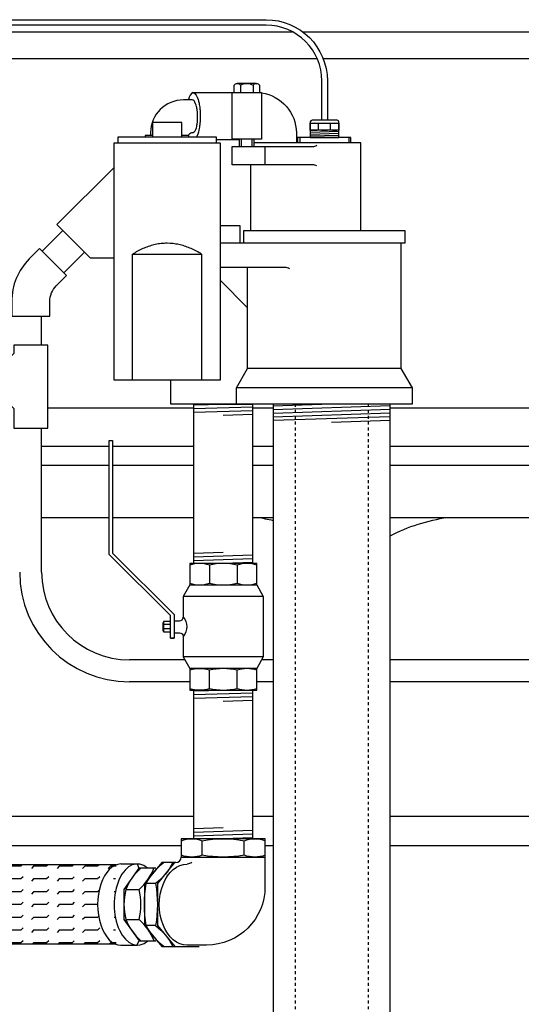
# Model space of a CAD drawing. Extents: x -285 to 5863, y 308 to 3178.
# Tile 197 of 256: x 256 to 273, y 1381 to 1415. Entities that reach past the tile are written whole.
import ezdxf

# ---------------------------------------------------------------- set-up
doc = ezdxf.new("R2010")
doc.units = 0
doc.header["$MEASUREMENT"] = 0
doc.linetypes.add('HIDDEN5', pattern=[0.05, 0.025, -0.025])
for name, color, linetype in [('CONDUIT', 2, 'CONTINUOUS'), ('FLEXHOSE-2', 3, 'CONTINUOUS'), ('FLEXHOSE-2-HATCH', 2, 'CONTINUOUS'), ('FRP-SUMP', 2, 'CONTINUOUS'), ('GALV-2-ELL', 3, 'CONTINUOUS'), ('GALV-2-PIPE', 3, 'CONTINUOUS'), ('GALV-2-VALVE', 3, 'CONTINUOUS'), ('GALV-4-PIPE', 4, 'CONTINUOUS'), ('PROBE', 2, 'CONTINUOUS'), ('SUB-PUMP', 4, 'CONTINUOUS')]:
    doc.layers.add(name, color=color, linetype=linetype)

msp = doc.modelspace()

# ---------------------------------------------------------------- hatches: boundary and pattern name
at = {"layer": 'FLEXHOSE-2-HATCH', "linetype": 'Continuous'}
h = msp.add_hatch(dxfattribs=at)
h.set_pattern_fill('FLEX', color=256, scale=1.75, angle=180, style=0)
h.set_pattern_definition([(180, (258.7651, 1384.4104), (1e-13, -0.4375), [0.4375, -0.4375]), (225, (258.3276, 1384.4104), (1e-13, -0.4375), [0.109375, -0.399968, 0.109375, -0.618718])])
edge = h.paths.add_edge_path()
edge.add_ellipse((259.55547, 1384.41041), major_axis=(0, 1.388), ratio=0.56943366, start_angle=371.528606, end_angle=528.471394, ccw=False)
edge.add_line((259.39751, 1385.77041), (253.73667, 1385.77041))
edge.add_ellipse((253.73667, 1384.41041), major_axis=(0, -1.36), ratio=0.58361635, start_angle=180, end_angle=360)
edge.add_line((253.73667, 1383.05041), (259.39751, 1383.05041))

# ---------------------------------------------------------------- linework, layer by layer
at = {"layer": 'CONDUIT'}
for p, q in [((257.57773, 1407.46212), (256.87062, 1406.75502)), ((258.32019, 1406.71966), (257.61308, 1406.01256)), ((256.85081, 1403.54029), (256.85081, 1404.54029)), ((256.85081, 1395.78002), (256.85081, 1400.70687)), ((261.7456, 1392.78002), (259.85081, 1392.78002)), ((264.76194, 1392.78002), (264.36987, 1392.78002)), ((278.46634, 1392.78002), (268.76194, 1392.78002)), ((261.91096, 1392.03002), (259.85081, 1392.03002)), ((264.76194, 1392.03002), (264.2045, 1392.03002)), ((278.46634, 1392.03002), (268.76194, 1392.03002)), ((262.05773, 1387.41909), (254.27411, 1387.41909)), ((264.76194, 1387.41909), (264.05773, 1387.41909)), ((278.46634, 1387.41909), (268.76194, 1387.41909)), ((261.62029, 1386.41909), (254.27411, 1386.41909)), ((264.76194, 1386.41909), (264.4923, 1386.41909)), ((278.46634, 1386.41909), (268.76194, 1386.41909))]:
    msp.add_line(p, q, dxfattribs=at)
msp.add_lwpolyline([(255.82825, 1404.54029), (257.12825, 1404.54029), (257.12825, 1405.04029, -0.19891163), (257.34792, 1405.57062), (257.70147, 1405.92417), (256.78223, 1406.84341), (256.42868, 1406.48985, 0.19891237), (255.82825, 1405.04158), (255.82825, 1404.54029)], format="xyb", dxfattribs=at)
msp.add_lwpolyline([(255.8949, 1403.25923), (254.95206, 1402.31639), (255.8949, 1401.37356), (255.8949, 1400.70687), (257.0616, 1400.70687), (257.0616, 1403.54029), (255.8949, 1403.54029)], close=True, dxfattribs=at)
for radius in [3.75, 3]:
    msp.add_arc((259.85081, 1395.78002), radius, 180, 270, dxfattribs=at)
at = {"layer": 'FLEXHOSE-2', "linetype": 'Continuous'}
for p, q in [((259.39751, 1385.77041), (253.73667, 1385.77041)), ((259.55547, 1385.79842), (260.12094, 1385.79842)), ((260.12094, 1385.79842), (260.1748, 1385.65535)), ((259.39751, 1383.05041), (253.73667, 1383.05041)), ((260.10983, 1383.02255), (260.17908, 1383.1725)), ((259.55547, 1383.02241), (260.12094, 1383.02241))]:
    msp.add_line(p, q, dxfattribs=at)
at = {"layer": 'FLEXHOSE-2', "color": 7, "linetype": 'Continuous'}
for p, q in [((259.72737, 1384.92814), (260.1805, 1384.92814)), ((259.72737, 1383.89971), (260.1805, 1383.89971))]:
    msp.add_line(p, q, dxfattribs=at)
at = {"layer": 'FLEXHOSE-2', "linetype": 'Continuous'}
msp.add_lwpolyline([(260.75293, 1385.65535), (260.1748, 1385.65535), (259.66487, 1384.92814), (259.66487, 1383.89971), (260.17908, 1383.1725), (260.75722, 1383.1725)], dxfattribs=at)
at = {"layer": 'FLEXHOSE-2', "color": 7, "linetype": 'Continuous'}
for centre, radius, start, end in [((261.52882, 1384.20733), 1.94031, 131.730289, 158.19215), ((258.88898, 1386.37617), 1.94031, 311.730289, 338.19215), ((261.81146, 1384.41392), 2.14659, 166.140032, 193.859968), ((258.09641, 1384.41392), 2.14659, 346.140032, 13.859968), ((261.53973, 1384.63584), 1.95616, 202.105494, 228.423286), ((258.90653, 1382.45346), 1.92734, 21.905113, 48.623666)]:
    msp.add_arc(centre, radius, start, end, dxfattribs=at)
at = {"layer": 'FLEXHOSE-2', "linetype": 'Continuous'}
for centre, major_axis, start_param, end_param in [((259.55547, 1384.41041), (0, -1.388), 3.14159265, 6.28318531), ((260.12094, 1384.41041), (0, 1.388), -0.45802338, 3.61093147)]:
    msp.add_ellipse(centre, major_axis=major_axis, ratio=0.56943366, start_param=start_param, end_param=end_param, dxfattribs=at)
at = {"layer": 'FRP-SUMP', "color": 7, "linetype": 'Continuous'}
for p, q in [((251.96433, 1414.26361), (265.41717, 1414.26361)), ((265.76753, 1414.26361), (279.18119, 1414.26361)), ((251.06613, 1413.3493), (266.26643, 1413.3493)), ((266.46957, 1413.3493), (279.77618, 1413.3493)), ((257.0616, 1401.40385), (262.05773, 1401.40385)), ((264.05773, 1401.40385), (264.76194, 1401.40385)), ((268.76194, 1401.40385), (278.63965, 1401.40385)), ((256.85081, 1400.08861), (259.16373, 1400.08861)), ((259.2731, 1400.08861), (262.05773, 1400.08861)), ((264.05773, 1400.08861), (264.76194, 1400.08861)), ((268.76194, 1400.08861), (279.37618, 1400.08861)), ((256.85081, 1399.44026), (259.16373, 1399.44026)), ((259.2731, 1399.44026), (262.05773, 1399.44026)), ((264.05773, 1399.44026), (264.76194, 1399.44026)), ((268.76194, 1399.44026), (279.62618, 1399.44026))]:
    msp.add_line(p, q, dxfattribs=at)
at = {"layer": 'FRP-SUMP', "color": 7}
for p, q in [((256.85081, 1397.65385), (259.16373, 1397.65385)), ((259.2731, 1397.65385), (262.05773, 1397.65385)), ((264.05773, 1397.65385), (264.76194, 1397.65385)), ((268.76194, 1397.65385), (279.80967, 1397.65385))]:
    msp.add_line(p, q, dxfattribs=at)
for points in [[(264.22467, 1397.65385, -0.02150268), (264.76194, 1397.55032, -0.02150268)], [(268.76194, 1397.02517, -0.08149294), (270.72467, 1397.65385)]]:
    msp.add_lwpolyline(points, format="xyb", dxfattribs=at)
at = {"layer": 'GALV-2-ELL', "color": 7, "linetype": 'Continuous'}
for p, q in [((262.33829, 1386.09623), (262.33829, 1386.59558)), ((263.7743, 1386.09623), (263.7743, 1386.59558)), ((260.74412, 1385.12819), (260.42763, 1385.12819)), ((260.74412, 1383.69219), (260.42763, 1383.69219))]:
    msp.add_line(p, q, dxfattribs=at)
for points in [[(261.62173, 1386.59558, -0.17443208), (262.33829, 1386.59558, -0.08704547), (263.7743, 1386.59558, -0.17373472), (264.49374, 1386.59558)], [(264.49374, 1386.09623, -0.17372505), (263.7743, 1386.09623, -0.08704419), (262.33829, 1386.09623, -0.1744223), (261.62173, 1386.09623)], [(261.02245, 1382.97274, -0.10986798), (260.42763, 1383.69219, -0.08704694), (260.42763, 1385.12819, -0.11080762), (261.01749, 1385.84476)], [(261.33398, 1385.84476, -0.11080762), (260.74412, 1385.12819, -0.08704694), (260.74412, 1383.69219, -0.10986798), (261.33893, 1382.97274)]]:
    msp.add_lwpolyline(points, format="xyb", dxfattribs=at)
at = {"layer": 'GALV-2-ELL', "linetype": 'Continuous'}
msp.add_lwpolyline([(261.62173, 1386.03373), (264.49374, 1386.03373), (264.49374, 1386.65808), (261.62173, 1386.65808)], close=True, dxfattribs=at)
for points in [[(261.39648, 1385.84476), (260.95499, 1385.84476), (260.36513, 1385.12819), (260.36513, 1383.69219), (260.95995, 1382.97274), (261.40143, 1382.97274)], [(261.43298, 1385.84476), (261.39648, 1385.84476), (260.80662, 1385.12819), (260.80662, 1383.69219), (261.40143, 1382.97274), (262.23767, 1382.97274)]]:
    msp.add_lwpolyline(points, dxfattribs=at)
for points in [[(264.48465, 1386.03206), (264.48465, 1385.0232, -0.41421356), (262.48465, 1383.0232), (262.36983, 1383.0232), (261.82291, 1383.0232)], [(261.98299, 1385.85383, -0.13415727), (261.82291, 1385.7943)]]:
    msp.add_lwpolyline(points, format="xyb", dxfattribs=at)
for centre, radius, start, end in [((261.43298, 1386.03206), 0.18731, 270.000196, 0), ((260.74412, 1385.12819), 2.273736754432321e-13, 87.057354, 180)]:
    msp.add_arc(centre, radius, start, end, dxfattribs=at)
at = {"layer": 'GALV-2-ELL', "linetype": 'Continuous', "extrusion": (0, 0, -1)}
msp.add_ellipse((261.82291, 1384.40875), major_axis=(0, 1.38555), ratio=0.68591791, start_param=3.14159265, end_param=6.28318531, dxfattribs=at)
at = {"layer": 'GALV-2-PIPE', "color": 7}
for p, q in [((262.05773, 1401.49715), (263.05773, 1401.5284)), ((262.05773, 1401.37215), (264.05773, 1401.43465)), ((262.05773, 1401.24715), (264.05773, 1401.30965)), ((263.05773, 1401.1534), (264.05773, 1401.18465)), ((263.05773, 1396.45252), (262.05773, 1396.42127)), ((264.05773, 1396.35877), (262.05773, 1396.29627)), ((264.05773, 1396.23377), (262.05773, 1396.17127)), ((264.05773, 1396.10877), (263.05773, 1396.07752)), ((262.05771, 1391.71627), (263.05771, 1391.74752)), ((262.05771, 1391.59127), (264.05771, 1391.65377)), ((262.05771, 1391.46627), (264.05771, 1391.52877)), ((263.05771, 1391.37252), (264.05771, 1391.40377)), ((263.05773, 1387.03308), (262.05773, 1387.00183)), ((264.05773, 1386.93933), (262.05773, 1386.87683)), ((264.05773, 1386.81433), (262.05773, 1386.75183)), ((264.05773, 1386.68933), (263.05773, 1386.65808))]:
    msp.add_line(p, q, dxfattribs=at)
at = {"layer": 'GALV-2-PIPE', "linetype": 'Continuous'}
for points in [[(264.05773, 1401.5284), (264.05773, 1396.07752), (262.05773, 1396.07752), (262.05773, 1401.5284)], [(264.05773, 1391.74752), (264.05773, 1386.65808), (262.05773, 1386.65808), (262.05773, 1391.74752)]]:
    msp.add_lwpolyline(points, close=True, dxfattribs=at)
at = {"layer": 'GALV-2-VALVE', "color": 7, "linetype": 'Continuous'}
for p, q in [((262.58329, 1396.02129), (262.58329, 1395.40202)), ((263.53218, 1396.02129), (263.53218, 1395.40202)), ((260.99338, 1394.05154), (260.99825, 1393.77351)), ((261.00786, 1394.05154), (261.01273, 1393.77351)), ((262.58329, 1391.80375), (262.58329, 1392.42303)), ((263.53218, 1391.80375), (263.53218, 1392.42303))]:
    msp.add_line(p, q, dxfattribs=at)
at = {"layer": 'GALV-2-VALVE', "color": 2, "linetype": 'Continuous'}
for p, q in [((264.42632, 1394.94235), (261.68914, 1394.94235)), ((261.25164, 1393.98449), (261.0206, 1393.98449)), ((261.25164, 1393.84055), (261.0206, 1393.84055)), ((264.42632, 1392.88269), (261.68914, 1392.88269))]:
    msp.add_line(p, q, dxfattribs=at)
at = {"layer": 'GALV-2-VALVE', "linetype": 'Continuous'}
msp.add_line((261.25164, 1393.52434), (261.37553, 1393.52434), dxfattribs=at)
for points in [[(261.25164, 1393.52434), (261.25164, 1394.30071), (259.16373, 1396.38862), (259.16373, 1400.28252), (259.2731, 1400.28252), (259.2731, 1396.43392), (261.37553, 1394.3315), (261.37553, 1393.52434)], [(264.2045, 1392.47926), (261.91096, 1392.47926), (261.91096, 1391.74752), (264.2045, 1391.74752)]]:
    msp.add_lwpolyline(points, close=True, dxfattribs=at)
for points in [[(264.2045, 1396.07752), (261.91096, 1396.07752), (261.91096, 1395.34579), (264.2045, 1395.34579), (264.2045, 1396.07752)], [(264.2045, 1395.34579), (264.42632, 1394.94235), (264.42632, 1392.88269), (264.2045, 1392.47926)], [(261.25164, 1394.08627), (261.0206, 1394.08627), (261.0206, 1393.73877), (261.25164, 1393.73877)]]:
    msp.add_lwpolyline(points, dxfattribs=at)
at = {"layer": 'GALV-2-VALVE', "color": 7, "linetype": 'Continuous'}
for points in [[(264.20314, 1396.02129, 0.16298639), (263.53218, 1396.02129, 0.11763439), (262.58329, 1396.02129, 0.16735506), (261.91232, 1396.02129)], [(261.91232, 1395.40202, 0.16735506), (262.58329, 1395.40202, 0.11763439), (263.53218, 1395.40202, 0.16298639), (264.20314, 1395.40202)], [(264.20314, 1392.42303, 0.16735506), (263.53218, 1392.42303, 0.11763439), (262.58329, 1392.42303, 0.16298639), (261.91232, 1392.42303)], [(261.91232, 1391.80375, 0.16298639), (262.58329, 1391.80375, 0.11763439), (263.53218, 1391.80375, 0.16735506), (264.20314, 1391.80375)]]:
    msp.add_lwpolyline(points, format="xyb", dxfattribs=at)
at = {"layer": 'GALV-2-VALVE', "linetype": 'Continuous'}
for points in [[(261.91096, 1395.34579), (261.68914, 1394.94235), (261.68914, 1394.24252, -0.37862889), (261.68914, 1393.58252), (261.68914, 1392.88269), (261.91096, 1392.47926)], [(261.37553, 1394.11752), (261.56414, 1394.11752, 0.41421356), (261.68914, 1394.24252)], [(261.37553, 1393.70752), (261.56414, 1393.70752, -0.41421356), (261.68914, 1393.58252)]]:
    msp.add_lwpolyline(points, format="xyb", dxfattribs=at)
at = {"layer": 'GALV-2-VALVE', "color": 2, "linetype": 'Continuous'}
msp.add_lwpolyline([(261.0206, 1394.05154), (260.99338, 1394.05154), (260.99338, 1393.77351), (261.0206, 1393.77351)], dxfattribs=at)
at = {"layer": 'GALV-4-PIPE', "color": 7}
for p, q in [((266.76194, 1401.5284), (264.76194, 1401.46104)), ((268.76194, 1401.4707), (264.76194, 1401.33597)), ((268.76194, 1401.34563), (264.76194, 1401.2109)), ((268.76194, 1401.22056), (264.76194, 1401.08582)), ((268.76194, 1401.09549), (264.76194, 1400.96075)), ((268.76194, 1400.97042), (266.76194, 1400.90305))]:
    msp.add_line(p, q, dxfattribs=at)
at = {"layer": 'GALV-4-PIPE'}
msp.add_lwpolyline([(264.76194, 1401.5284), (264.76194, 1378.1562), (268.76194, 1378.1562), (268.76194, 1401.5284)], close=True, dxfattribs=at)
at = {"layer": 'PROBE', "color": 7}
for p, q in [((266.31833, 1410.9182), (266.31833, 1411.1076)), ((266.72575, 1410.9182), (266.72575, 1411.1076))]:
    msp.add_line(p, q, dxfattribs=at)
at = {"layer": 'PROBE', "color": 8}
for p, q in [((266.52204, 1410.89409), (266.03024, 1410.87753)), ((267.01383, 1410.84819), (266.03024, 1410.81506)), ((267.01383, 1410.78144), (266.03024, 1410.74831)), ((267.01383, 1410.71897), (266.03024, 1410.68584)), ((267.01383, 1410.65637), (266.52204, 1410.6398))]:
    msp.add_line(p, q, dxfattribs=at)
at = {"layer": 'PROBE'}
msp.add_lwpolyline([(250.67531, 1408.46819), (250.67531, 1412.5806, -0.40047434), (252.91042, 1414.67435), (264.52204, 1414.67435, -0.41421356), (266.61579, 1412.5806), (266.61579, 1411.23871), (266.42829, 1411.23871), (266.42829, 1412.5806, 0.41421356), (264.52204, 1414.48685), (252.91042, 1414.48685, 0.39914995), (250.86281, 1412.5806), (250.86281, 1408.46819)], format="xyb", close=True, dxfattribs=at)
msp.add_lwpolyline([(267.01383, 1410.6398), (267.01383, 1411.17621, 0.41421356), (266.95133, 1411.23871), (266.09274, 1411.23871, 0.41421356), (266.03024, 1411.17621), (266.03024, 1410.6398), (267.01383, 1410.6398)], format="xyb", dxfattribs=at)
at = {"layer": 'PROBE', "color": 7}
for points in [[(267.01383, 1411.1076, 0.16735506), (266.72575, 1411.1076, 0.11763439), (266.31833, 1411.1076, 0.16298639), (266.03024, 1411.1076)], [(266.03024, 1410.9182, 0.16298639), (266.31833, 1410.9182, 0.11763439), (266.72575, 1410.9182, 0.16735506), (267.01383, 1410.9182)]]:
    msp.add_lwpolyline(points, format="xyb", dxfattribs=at)
at = {"layer": 'PROBE'}
msp.add_lwpolyline([(266.03024, 1411.13099), (267.01383, 1411.13099), (267.01383, 1410.89409), (266.03024, 1410.89409)], close=True, dxfattribs=at)
at = {"layer": 'SUB-PUMP', "color": 2, "linetype": 'Continuous'}
for p, q in [((264.18812, 1412.49389), (263.5386, 1412.49389)), ((263.68036, 1410.33589), (263.68036, 1410.59189)), ((264.04636, 1410.33589), (264.04636, 1410.59189)), ((265.67595, 1410.6398), (265.67595, 1410.46589)), ((267.34795, 1410.6398), (267.34795, 1410.46589))]:
    msp.add_line(p, q, dxfattribs=at)
at = {"layer": 'SUB-PUMP', "color": 3, "linetype": 'Continuous'}
for p, q in [((263.64685, 1412.43149), (263.64685, 1412.18189)), ((264.07987, 1412.43149), (264.07987, 1412.18189)), ((261.88695, 1410.71589), (261.63695, 1410.71589)), ((263.61336, 1410.56189), (262.82445, 1410.56189)), ((263.61336, 1410.33589), (263.61336, 1410.59189)), ((264.11336, 1410.33589), (264.11336, 1410.59189)), ((264.48709, 1409.7159), (264.48709, 1410.33589)), ((263.99605, 1407.4659), (263.99605, 1409.7159)), ((262.94945, 1405.7649), (263.89195, 1404.8224))]:
    msp.add_line(p, q, dxfattribs=at)
at = {"layer": 'SUB-PUMP', "linetype": 'Continuous'}
for p, q in [((269.13194, 1404.75339), (269.13838, 1404.75339)), ((269.13194, 1402.74658), (263.89195, 1402.74658)), ((269.51194, 1402.08841), (263.51195, 1402.08841))]:
    msp.add_line(p, q, dxfattribs=at)
at = {"layer": 'SUB-PUMP', "color": 1, "linetype": 'HIDDEN5'}
for p, q in [((265.51196, 1401.52844), (265.51196, 1280.1562)), ((268.01196, 1401.52844), (268.01196, 1280.1562))]:
    msp.add_line(p, q, dxfattribs=at)
at = {"layer": 'SUB-PUMP', "color": 3, "linetype": 'Continuous'}
for points in [[(263.43035, 1412.18189), (263.43035, 1412.43149, -0.57642433), (263.64685, 1412.43149, -0.28821354), (264.07987, 1412.43149, -0.57642486), (264.29637, 1412.43149), (264.29637, 1412.18189)], [(264.36336, 1412.16912, -0.37487613), (265.55605, 1410.80189), (265.55605, 1410.46589)], [(266.26066, 1409.67068, 0.15391481), (266.11726, 1409.7159), (263.36336, 1409.7159), (263.36336, 1410.33589), (266.11726, 1410.33589, 0.15391517), (266.26066, 1410.38111)]]:
    msp.add_lwpolyline(points, format="xyb", dxfattribs=at)
for points in [[(262.03525, 1412.17975), (262.0303, 1412.18063), (261.97618, 1412.15184), (261.93001, 1412.09424), (261.89406, 1412.02314), (261.86749, 1411.95059), (261.86217, 1411.93189)], [(262.02865, 1412.17975), (262.0336, 1412.18063), (262.08772, 1412.15184), (262.13389, 1412.09424), (262.16984, 1412.02314), (262.19641, 1411.95059), (262.21566, 1411.88295), (262.22961, 1411.8225), (262.23981, 1411.76937), (262.24738, 1411.72282), (262.25309, 1411.6819), (262.25747, 1411.64566), (262.26086, 1411.61327), (262.26352, 1411.58403), (262.26563, 1411.55737), (262.2673, 1411.53283), (262.26864, 1411.51), (262.26971, 1411.48857), (262.27055, 1411.46827), (262.2712, 1411.44885), (262.27169, 1411.43012), (262.27204, 1411.41189), (262.27225, 1411.39401), (262.27234, 1411.37631), (262.27231, 1411.35864), (262.27216, 1411.34087), (262.27188, 1411.32283), (262.27147, 1411.30437), (262.2709, 1411.28533), (262.27015, 1411.26549), (262.26921, 1411.24465), (262.26801, 1411.22256), (262.26651, 1411.19892), (262.26464, 1411.17338), (262.26227, 1411.14549), (262.25927, 1411.11476), (262.25542, 1411.08054), (262.25043, 1411.04207), (262.24387, 1410.99846), (262.2351, 1410.94873), (262.22319, 1410.892), (262.20682, 1410.82784), (262.18418, 1410.75726), (262.15314, 1410.68429), (262.13623, 1410.65338)], [(262.03265, 1412.18189), (264.36336, 1412.18189), (264.36336, 1410.59189), (263.36336, 1410.59189)], [(263.36336, 1410.56189), (263.36336, 1412.18189)], [(261.63695, 1410.65339), (261.63695, 1411.15339), (260.63695, 1411.15339), (260.63695, 1410.65339)], [(260.63695, 1410.71589), (260.38695, 1410.71589), (260.38695, 1410.65339)], [(262.82445, 1410.46589), (262.82445, 1410.65339), (259.44945, 1410.65339), (259.44945, 1410.46589)], [(267.76194, 1407.4659), (267.76194, 1410.46589), (264.11336, 1410.46589)], [(267.42295, 1410.46589), (267.42295, 1410.6398), (265.60095, 1410.6398), (265.60095, 1410.46589)], [(259.32445, 1406.51637), (258.52348, 1406.51637), (257.37443, 1407.66542), (259.32445, 1409.61544)], [(263.63695, 1407.0284), (263.63695, 1407.6224), (262.94945, 1407.6224)], [(263.51195, 1401.5284), (261.26195, 1401.5284), (261.26195, 1402.3409)]]:
    msp.add_lwpolyline(points, dxfattribs=at)
at = {"layer": 'SUB-PUMP', "color": 2, "linetype": 'Continuous'}
msp.add_lwpolyline([(261.88695, 1410.65339), (261.88695, 1410.71814, -0.41421356), (261.9807, 1410.81189), (262.01949, 1410.81189), (262.02923, 1410.81297), (262.06622, 1410.83365), (262.09731, 1410.87412), (262.12113, 1410.92378), (262.13845, 1410.97431), (262.15079, 1411.02134), (262.15956, 1411.06333), (262.16584, 1411.1002), (262.17041, 1411.13248), (262.17377, 1411.16085), (262.17627, 1411.18596), (262.17815, 1411.2084), (262.17957, 1411.22865), (262.18064, 1411.2471), (262.18145, 1411.26409), (262.18204, 1411.27989), (262.18247, 1411.29472), (262.18276, 1411.30877), (262.18293, 1411.3222), (262.183, 1411.33515), (262.18298, 1411.34776), (262.18287, 1411.36012), (262.18268, 1411.37236), (262.1824, 1411.38457), (262.18204, 1411.39685), (262.18159, 1411.40931), (262.18104, 1411.42207), (262.18037, 1411.43522), (262.17957, 1411.44892), (262.17862, 1411.46331), (262.17747, 1411.47857), (262.1761, 1411.49489), (262.17443, 1411.51252), (262.17239, 1411.53175), (262.16988, 1411.55296), (262.16672, 1411.57656), (262.16272, 1411.60308), (262.15756, 1411.63312), (262.15078, 1411.66737), (262.14173, 1411.70641), (262.12949, 1411.75052), (262.11283, 1411.79898), (262.09033, 1411.84897), (262.06096, 1411.89413), (262.02528, 1411.92452), (261.99519, 1411.93189), (261.69695, 1411.93189, 0.41421341), (260.57695, 1410.81189), (260.57695, 1410.71589)], format="xyb", dxfattribs=at)
at = {"layer": 'SUB-PUMP', "linetype": 'Continuous'}
msp.add_lwpolyline([(262.94945, 1410.46589), (262.94945, 1402.3409), (259.32445, 1402.3409), (259.32445, 1410.46589)], close=True, dxfattribs=at)
for points in [[(263.76195, 1407.0284), (263.76195, 1407.4659), (269.26194, 1407.4659), (269.26194, 1407.0284), (262.94945, 1407.0284)], [(269.13194, 1407.0284), (269.13194, 1402.74658), (269.51194, 1402.08841), (269.51194, 1401.5284), (263.51195, 1401.5284), (263.51195, 1402.08841), (263.89195, 1402.74658), (263.89195, 1406.2024)]]:
    msp.add_lwpolyline(points, dxfattribs=at)
at = {"layer": 'SUB-PUMP', "color": 5, "linetype": 'Continuous'}
msp.add_lwpolyline([(262.31785, 1406.65389), (262.2755, 1406.68426), (262.23051, 1406.70633), (262.18721, 1406.73373), (262.14182, 1406.75456), (262.09874, 1406.78263), (262.05303, 1406.80245), (262.00747, 1406.82271), (261.9622, 1406.84393), (261.91641, 1406.86346), (261.8703, 1406.882), (261.82388, 1406.89959), (261.77715, 1406.91619), (261.73011, 1406.93178), (261.68271, 1406.94627), (261.63502, 1406.95984), (261.58701, 1406.97241), (261.53857, 1406.98361), (261.48995, 1406.99426), (261.43997, 1407.00061), (261.39051, 1407.0086), (261.34123, 1407.01716), (261.2919, 1407.02557), (261.2396, 1407.02462), (261.13695, 1407.02889), (261.08393, 1407.03213), (261.03407, 1407.02539), (260.98261, 1407.02367), (260.93324, 1407.01541), (260.88202, 1407.01295), (260.83318, 1407.00301), (260.7843, 1406.99319), (260.73533, 1406.98363), (260.68693, 1406.97229), (260.63888, 1406.95986), (260.59118, 1406.94634), (260.5438, 1406.93178), (260.49675, 1406.91618), (260.45007, 1406.89944), (260.40359, 1406.88205), (260.35745, 1406.86363), (260.3117, 1406.84395), (260.26599, 1406.82413), (260.22186, 1406.79935), (260.1767, 1406.77781), (260.13139, 1406.75673), (260.08596, 1406.73605), (260.04365, 1406.70556), (259.95605, 1406.65389)], dxfattribs=at)
msp.add_lwpolyline([(259.95605, 1402.3409), (259.95605, 1406.65389), (262.31785, 1406.65389), (262.31785, 1402.3409)], close=True, dxfattribs=at)
at = {"layer": 'SUB-PUMP', "linetype": 'Continuous'}
msp.add_lwpolyline([(265.31753, 1406.15393, 0.15963894), (265.1696, 1406.2024), (262.94945, 1406.2024)], format="xyb", dxfattribs=at)

doc.saveas('drawing.dxf')
